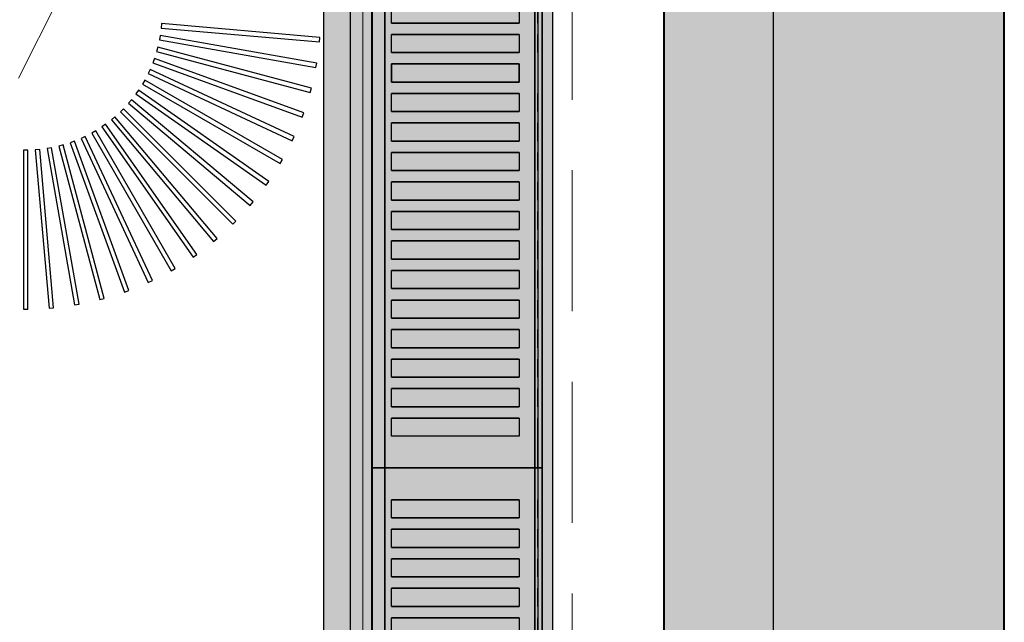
# Model space of a CAD drawing. Header units: millimetres. Extents: x 31882 to 271790, y -35693 to 24917.
# Tile 86 of 256: x 53408 to 53844, y 17499 to 17766. Entities that reach past the tile are written whole.
import ezdxf

# ---------------------------------------------------------------- set-up
doc = ezdxf.new("R2010")
doc.units = ezdxf.units.MM
doc.header["$MEASUREMENT"] = 0
doc.linetypes.add('( Dashed )', pattern=[0.75, 0.5, -0.25])
for name, color, linetype, lineweight in [('00 Structural', 2, 'Continuous', 25), ('L5', 1, 'Continuous', 13), ('L8', 1, '( Dashed )', 15), ('WALL', 7, 'Continuous', 40)]:
    doc.layers.add(name, color=color, linetype=linetype, lineweight=lineweight)
for name, color, linetype in [('IQ_200_3D', 1, 'Continuous'), ('IQ_204_2D', 7, 'Continuous'), ('IQ_204_3D', 7, 'Continuous'), ('IQ_WHITE_3D', 7, 'Continuous')]:
    doc.layers.add(name, color=color, linetype=linetype)

msp = doc.modelspace()

# ---------------------------------------------------------------- hatches: boundary and pattern name
at = {"ltscale": 0.25}
h = msp.add_hatch(color=206, dxfattribs=at)
h.dxf.hatch_style = 1
h.paths.add_polyline_path([(53741.59, 15081.84), (53741.6, 15001.99), (53843.76, 15001.99), (53843.53, 21116.32), (53741.36, 21116.32), (53741.59, 15155.85)])
h = msp.add_hatch(color=206, dxfattribs=at)
h.dxf.hatch_style = 1
h.paths.add_polyline_path([(53542.38, 15081.72), (53542.38, 15002.31), (53643.98, 15002.31), (53643.98, 21082.65), (53542.38, 21082.65), (53542.38, 15155.31)])
at = {"ltscale": 0.25, "true_color": 0xadddf7}
h = msp.add_hatch(color=141, dxfattribs=at)
h.dxf.hatch_style = 1
h.paths.add_polyline_path([(53843.95, 21039.18), (53693.21, 21039.18), (53693.21, 14191.28), (53843.95, 14191.28)])

# ---------------------------------------------------------------- linework, layer by layer
at = {"layer": '00 Structural', "ltscale": 0.25}
for points in [[(53843.76, 15001.99), (53843.53, 21116.32), (53741.36, 21116.32), (53741.36, 21114.71)], [(53643.98, 15002.31), (53643.98, 21082.65), (53542.38, 21082.65), (53542.38, 21081.05)], [(53741.37, 20961.42), (53741.6, 15001.99)], [(53542.38, 20928.62), (53542.38, 15002.31)]]:
    msp.add_lwpolyline(points, dxfattribs=at)
at = {"layer": 'IQ_200_3D'}
for points, invisible_edges in [([(53564.12, 17969.58, 923.19), (53563.91, 17969.58, 922.66), (53563.91, 17567.36, 922.66), (53564.12, 17567.36, 923.19)], 2), ([(53563.91, 17969.58, 922.66), (53563.91, 17969.58, 922.09), (53563.91, 17567.36, 922.09), (53563.91, 17567.36, 922.66)], 10), ([(53563.91, 17969.58, 922.09), (53564.13, 17969.58, 921.57), (53564.13, 17567.36, 921.57), (53563.91, 17567.36, 922.09)], 10), ([(53564.12, 17969.58, 923.19), (53568.11, 17969.58, 929.18), (53568.11, 17567.36, 929.18), (53564.12, 17567.36, 923.19)], 2), ([(53564.13, 17969.58, 921.57), (53564.53, 17969.58, 921.16), (53564.53, 17567.36, 921.16), (53564.13, 17567.36, 921.57)], 10), ([(53564.53, 17969.58, 921.16), (53565.76, 17969.58, 920.68), (53565.76, 17567.36, 920.68), (53564.53, 17567.36, 921.16)], 10), ([(53565.76, 17969.58, 920.68), (53567.04, 17969.58, 920.34), (53567.04, 17567.36, 920.34), (53565.76, 17567.36, 920.68)], 10), ([(53567.04, 17969.58, 920.34), (53568.35, 17969.58, 920.14), (53568.35, 17567.36, 920.14), (53567.04, 17567.36, 920.34)], 10), ([(53568.35, 17969.58, 920.14), (53569.68, 17969.58, 920.08), (53569.68, 17567.36, 920.08), (53568.35, 17567.36, 920.14)], 8), ([(53636.1, 17969.58, 920.08), (53636.77, 17969.58, 920.06), (53636.77, 17567.36, 920.06), (53636.1, 17567.36, 920.08)], 2), ([(53636.77, 17969.58, 920.06), (53637.44, 17969.58, 920.15), (53637.44, 17567.36, 920.15), (53636.77, 17567.36, 920.06)], 10), ([(53638.07, 17969.58, 963.16), (53637.31, 17969.58, 963.32), (53637.31, 17567.36, 963.32), (53638.07, 17567.36, 963.16)], 8), ([(53637.44, 17969.58, 920.15), (53638.08, 17969.58, 920.35), (53638.08, 17567.36, 920.35), (53637.44, 17567.36, 920.15)], 10), ([(53638.72, 17969.58, 962.72), (53638.07, 17969.58, 963.16), (53638.07, 17567.36, 963.16), (53638.72, 17567.36, 962.72)], 10), ([(53638.08, 17969.58, 920.35), (53638.68, 17969.58, 920.66), (53638.68, 17567.36, 920.66), (53638.08, 17567.36, 920.35)], 10), ([(53638.68, 17969.58, 920.66), (53638.94, 17969.58, 920.97), (53638.94, 17567.36, 920.97), (53638.68, 17567.36, 920.66)], 10), ([(53639.15, 17969.58, 962.07), (53638.72, 17969.58, 962.72), (53638.72, 17567.36, 962.72), (53639.15, 17567.36, 962.07)], 10), ([(53638.94, 17969.58, 920.97), (53639.14, 17969.58, 921.32), (53639.14, 17567.36, 921.32), (53638.94, 17567.36, 920.97)], 10), ([(53639.14, 17969.58, 921.32), (53639.26, 17969.58, 921.7), (53639.26, 17567.36, 921.7), (53639.14, 17567.36, 921.32)], 10), ([(53639.3, 17969.58, 961.31), (53639.15, 17969.58, 962.07), (53639.15, 17567.36, 962.07), (53639.3, 17567.36, 961.31)], 2), ([(53639.26, 17969.58, 921.7), (53639.3, 17969.58, 922.11), (53639.3, 17567.36, 922.11), (53639.26, 17567.36, 921.7)], 8), ([(53568.11, 17772.49, 929.18), (53568.11, 17764.45, 929.18), (53572.61, 17764.45, 934.79), (53572.61, 17772.49, 934.79)], 11), ([(53629.08, 17772.49, 963.08), (53629.08, 17764.45, 963.08), (53637.31, 17764.45, 963.32), (53637.31, 17772.49, 963.32)], 10), ([(53572.61, 17764.45, 934.79), (53577.57, 17764.45, 940), (53577.57, 17759.42, 940), (53572.61, 17759.42, 934.79)], 10), ([(53577.57, 17764.45, 940), (53582.97, 17764.45, 944.76), (53582.97, 17759.42, 944.76), (53577.57, 17759.42, 940)], 10), ([(53582.97, 17764.45, 944.76), (53588.75, 17764.45, 949.04), (53588.75, 17759.42, 949.04), (53582.97, 17759.42, 944.76)], 10), ([(53588.75, 17764.45, 949.04), (53594.88, 17764.45, 952.8), (53594.88, 17759.42, 952.8), (53588.75, 17759.42, 949.04)], 10), ([(53594.88, 17764.45, 952.8), (53601.32, 17764.45, 956.03), (53601.32, 17759.42, 956.03), (53594.88, 17759.42, 952.8)], 10), ([(53601.32, 17764.45, 956.03), (53608, 17764.45, 958.68), (53608, 17759.42, 958.68), (53601.32, 17759.42, 956.03)], 10), ([(53608, 17764.45, 958.68), (53614.89, 17764.45, 960.75), (53614.89, 17759.42, 960.75), (53608, 17759.42, 958.68)], 10), ([(53614.89, 17764.45, 960.75), (53621.93, 17764.45, 962.22), (53621.93, 17759.42, 962.22), (53614.89, 17759.42, 960.75)], 10), ([(53621.93, 17764.45, 962.22), (53629.08, 17764.45, 963.08), (53629.08, 17759.42, 963.08), (53621.93, 17759.42, 962.22)], 10), ([(53637.31, 17764.45, 963.32), (53637.31, 17759.42, 963.32), (53629.08, 17759.42, 963.08), (53629.08, 17764.45, 963.08)], 14), ([(53568.11, 17759.42, 929.18), (53568.11, 17751.38, 929.18), (53572.61, 17751.38, 934.79), (53572.61, 17759.42, 934.79)], 11), ([(53629.08, 17759.42, 963.08), (53629.08, 17751.38, 963.08), (53637.31, 17751.38, 963.32), (53637.31, 17759.42, 963.32)], 10), ([(53572.61, 17751.38, 934.79), (53577.57, 17751.38, 940), (53577.57, 17746.35, 940), (53572.61, 17746.35, 934.79)], 10), ([(53577.57, 17751.38, 940), (53582.97, 17751.38, 944.76), (53582.97, 17746.35, 944.76), (53577.57, 17746.35, 940)], 10), ([(53582.97, 17751.38, 944.76), (53588.75, 17751.38, 949.04), (53588.75, 17746.35, 949.04), (53582.97, 17746.35, 944.76)], 10), ([(53588.75, 17751.38, 949.04), (53594.88, 17751.38, 952.8), (53594.88, 17746.35, 952.8), (53588.75, 17746.35, 949.04)], 10), ([(53594.88, 17751.38, 952.8), (53601.32, 17751.38, 956.03), (53601.32, 17746.35, 956.03), (53594.88, 17746.35, 952.8)], 10), ([(53601.32, 17751.38, 956.03), (53608, 17751.38, 958.68), (53608, 17746.35, 958.68), (53601.32, 17746.35, 956.03)], 10), ([(53608, 17751.38, 958.68), (53614.89, 17751.38, 960.75), (53614.89, 17746.35, 960.75), (53608, 17746.35, 958.68)], 10), ([(53614.89, 17751.38, 960.75), (53621.93, 17751.38, 962.22), (53621.93, 17746.35, 962.22), (53614.89, 17746.35, 960.75)], 10), ([(53621.93, 17751.38, 962.22), (53629.08, 17751.38, 963.08), (53629.08, 17746.35, 963.08), (53621.93, 17746.35, 962.22)], 10), ([(53637.31, 17751.38, 963.32), (53637.31, 17746.35, 963.32), (53629.08, 17746.35, 963.08), (53629.08, 17751.38, 963.08)], 14), ([(53568.11, 17738.3, 929.18), (53568.11, 17746.35, 929.18), (53572.61, 17746.35, 934.79), (53572.61, 17738.3, 934.79)], 11), ([(53629.08, 17738.3, 963.08), (53629.08, 17746.35, 963.08), (53637.31, 17746.35, 963.32), (53637.31, 17738.3, 963.32)], 10), ([(53572.61, 17738.3, 934.79), (53577.57, 17738.3, 940), (53577.57, 17733.28, 940), (53572.61, 17733.28, 934.79)], 10), ([(53577.57, 17738.3, 940), (53582.97, 17738.3, 944.76), (53582.97, 17733.28, 944.76), (53577.57, 17733.28, 940)], 10), ([(53582.97, 17738.3, 944.76), (53588.75, 17738.3, 949.04), (53588.75, 17733.28, 949.04), (53582.97, 17733.28, 944.76)], 10), ([(53588.75, 17738.3, 949.04), (53594.88, 17738.3, 952.8), (53594.88, 17733.28, 952.8), (53588.75, 17733.28, 949.04)], 10), ([(53594.88, 17738.3, 952.8), (53601.32, 17738.3, 956.03), (53601.32, 17733.28, 956.03), (53594.88, 17733.28, 952.8)], 10), ([(53601.32, 17738.3, 956.03), (53608, 17738.3, 958.68), (53608, 17733.28, 958.68), (53601.32, 17733.28, 956.03)], 10), ([(53608, 17738.3, 958.68), (53614.89, 17738.3, 960.75), (53614.89, 17733.28, 960.75), (53608, 17733.28, 958.68)], 10), ([(53614.89, 17738.3, 960.75), (53621.93, 17738.3, 962.22), (53621.93, 17733.28, 962.22), (53614.89, 17733.28, 960.75)], 10), ([(53621.93, 17738.3, 962.22), (53629.08, 17738.3, 963.08), (53629.08, 17733.28, 963.08), (53621.93, 17733.28, 962.22)], 10), ([(53637.31, 17738.3, 963.32), (53637.31, 17733.28, 963.32), (53629.08, 17733.28, 963.08), (53629.08, 17738.3, 963.08)], 14), ([(53568.11, 17733.28, 929.18), (53568.11, 17725.23, 929.18), (53572.61, 17725.23, 934.79), (53572.61, 17733.28, 934.79)], 11), ([(53629.08, 17733.28, 963.08), (53629.08, 17725.23, 963.08), (53637.31, 17725.23, 963.32), (53637.31, 17733.28, 963.32)], 10), ([(53572.61, 17725.23, 934.79), (53577.57, 17725.23, 940), (53577.57, 17720.2, 940), (53572.61, 17720.2, 934.79)], 10), ([(53577.57, 17725.23, 940), (53582.97, 17725.23, 944.76), (53582.97, 17720.2, 944.76), (53577.57, 17720.2, 940)], 10), ([(53582.97, 17725.23, 944.76), (53588.75, 17725.23, 949.04), (53588.75, 17720.2, 949.04), (53582.97, 17720.2, 944.76)], 10), ([(53588.75, 17725.23, 949.04), (53594.88, 17725.23, 952.8), (53594.88, 17720.2, 952.8), (53588.75, 17720.2, 949.04)], 10), ([(53594.88, 17725.23, 952.8), (53601.32, 17725.23, 956.03), (53601.32, 17720.2, 956.03), (53594.88, 17720.2, 952.8)], 10), ([(53601.32, 17725.23, 956.03), (53608, 17725.23, 958.68), (53608, 17720.2, 958.68), (53601.32, 17720.2, 956.03)], 10), ([(53608, 17725.23, 958.68), (53614.89, 17725.23, 960.75), (53614.89, 17720.2, 960.75), (53608, 17720.2, 958.68)], 10), ([(53614.89, 17725.23, 960.75), (53621.93, 17725.23, 962.22), (53621.93, 17720.2, 962.22), (53614.89, 17720.2, 960.75)], 10), ([(53621.93, 17725.23, 962.22), (53629.08, 17725.23, 963.08), (53629.08, 17720.2, 963.08), (53621.93, 17720.2, 962.22)], 10), ([(53637.31, 17725.23, 963.32), (53637.31, 17720.2, 963.32), (53629.08, 17720.2, 963.08), (53629.08, 17725.23, 963.08)], 14), ([(53568.11, 17720.2, 929.18), (53568.11, 17712.16, 929.18), (53572.61, 17712.16, 934.79), (53572.61, 17720.2, 934.79)], 11), ([(53629.08, 17720.2, 963.08), (53629.08, 17712.16, 963.08), (53637.31, 17712.16, 963.32), (53637.31, 17720.2, 963.32)], 10), ([(53572.61, 17712.16, 934.79), (53577.57, 17712.16, 940), (53577.57, 17707.13, 940), (53572.61, 17707.13, 934.79)], 10), ([(53577.57, 17712.16, 940), (53582.97, 17712.16, 944.76), (53582.97, 17707.13, 944.76), (53577.57, 17707.13, 940)], 10), ([(53582.97, 17712.16, 944.76), (53588.75, 17712.16, 949.04), (53588.75, 17707.13, 949.04), (53582.97, 17707.13, 944.76)], 10), ([(53588.75, 17712.16, 949.04), (53594.88, 17712.16, 952.8), (53594.88, 17707.13, 952.8), (53588.75, 17707.13, 949.04)], 10), ([(53594.88, 17712.16, 952.8), (53601.32, 17712.16, 956.03), (53601.32, 17707.13, 956.03), (53594.88, 17707.13, 952.8)], 10), ([(53601.32, 17712.16, 956.03), (53608, 17712.16, 958.68), (53608, 17707.13, 958.68), (53601.32, 17707.13, 956.03)], 10), ([(53608, 17712.16, 958.68), (53614.89, 17712.16, 960.75), (53614.89, 17707.13, 960.75), (53608, 17707.13, 958.68)], 10), ([(53614.89, 17712.16, 960.75), (53621.93, 17712.16, 962.22), (53621.93, 17707.13, 962.22), (53614.89, 17707.13, 960.75)], 10), ([(53621.93, 17712.16, 962.22), (53629.08, 17712.16, 963.08), (53629.08, 17707.13, 963.08), (53621.93, 17707.13, 962.22)], 10), ([(53637.31, 17712.16, 963.32), (53637.31, 17707.13, 963.32), (53629.08, 17707.13, 963.08), (53629.08, 17712.16, 963.08)], 14), ([(53568.11, 17707.13, 929.18), (53568.11, 17699.09, 929.18), (53572.61, 17699.09, 934.79), (53572.61, 17707.13, 934.79)], 11), ([(53629.08, 17707.13, 963.08), (53629.08, 17699.09, 963.08), (53637.31, 17699.09, 963.32), (53637.31, 17707.13, 963.32)], 10), ([(53572.61, 17699.09, 934.79), (53577.57, 17699.09, 940), (53577.57, 17694.06, 940), (53572.61, 17694.06, 934.79)], 10), ([(53577.57, 17699.09, 940), (53582.97, 17699.09, 944.76), (53582.97, 17694.06, 944.76), (53577.57, 17694.06, 940)], 10), ([(53582.97, 17699.09, 944.76), (53588.75, 17699.09, 949.04), (53588.75, 17694.06, 949.04), (53582.97, 17694.06, 944.76)], 10), ([(53588.75, 17699.09, 949.04), (53594.88, 17699.09, 952.8), (53594.88, 17694.06, 952.8), (53588.75, 17694.06, 949.04)], 10), ([(53594.88, 17699.09, 952.8), (53601.32, 17699.09, 956.03), (53601.32, 17694.06, 956.03), (53594.88, 17694.06, 952.8)], 10), ([(53601.32, 17699.09, 956.03), (53608, 17699.09, 958.68), (53608, 17694.06, 958.68), (53601.32, 17694.06, 956.03)], 10), ([(53608, 17699.09, 958.68), (53614.89, 17699.09, 960.75), (53614.89, 17694.06, 960.75), (53608, 17694.06, 958.68)], 10), ([(53614.89, 17699.09, 960.75), (53621.93, 17699.09, 962.22), (53621.93, 17694.06, 962.22), (53614.89, 17694.06, 960.75)], 10), ([(53621.93, 17699.09, 962.22), (53629.08, 17699.09, 963.08), (53629.08, 17694.06, 963.08), (53621.93, 17694.06, 962.22)], 10), ([(53637.31, 17699.09, 963.32), (53637.31, 17694.06, 963.32), (53629.08, 17694.06, 963.08), (53629.08, 17699.09, 963.08)], 14), ([(53568.11, 17694.06, 929.18), (53568.11, 17686.01, 929.18), (53572.61, 17686.01, 934.79), (53572.61, 17694.06, 934.79)], 11), ([(53629.08, 17694.06, 963.08), (53629.08, 17686.01, 963.08), (53637.31, 17686.01, 963.32), (53637.31, 17694.06, 963.32)], 10), ([(53572.61, 17686.01, 934.79), (53577.57, 17686.01, 940), (53577.57, 17680.99, 940), (53572.61, 17680.99, 934.79)], 10), ([(53577.57, 17686.01, 940), (53582.97, 17686.01, 944.76), (53582.97, 17680.99, 944.76), (53577.57, 17680.99, 940)], 10), ([(53582.97, 17686.01, 944.76), (53588.75, 17686.01, 949.04), (53588.75, 17680.99, 949.04), (53582.97, 17680.99, 944.76)], 10), ([(53588.75, 17686.01, 949.04), (53594.88, 17686.01, 952.8), (53594.88, 17680.99, 952.8), (53588.75, 17680.99, 949.04)], 10), ([(53594.88, 17686.01, 952.8), (53601.32, 17686.01, 956.03), (53601.32, 17680.99, 956.03), (53594.88, 17680.99, 952.8)], 10), ([(53601.32, 17686.01, 956.03), (53608, 17686.01, 958.68), (53608, 17680.99, 958.68), (53601.32, 17680.99, 956.03)], 10), ([(53608, 17686.01, 958.68), (53614.89, 17686.01, 960.75), (53614.89, 17680.99, 960.75), (53608, 17680.99, 958.68)], 10), ([(53614.89, 17686.01, 960.75), (53621.93, 17686.01, 962.22), (53621.93, 17680.99, 962.22), (53614.89, 17680.99, 960.75)], 10), ([(53621.93, 17686.01, 962.22), (53629.08, 17686.01, 963.08), (53629.08, 17680.99, 963.08), (53621.93, 17680.99, 962.22)], 10), ([(53637.31, 17686.01, 963.32), (53637.31, 17680.99, 963.32), (53629.08, 17680.99, 963.08), (53629.08, 17686.01, 963.08)], 14), ([(53568.11, 17680.99, 929.18), (53568.11, 17672.94, 929.18), (53572.61, 17672.94, 934.79), (53572.61, 17680.99, 934.79)], 11), ([(53629.08, 17680.99, 963.08), (53629.08, 17672.94, 963.08), (53637.31, 17672.94, 963.32), (53637.31, 17680.99, 963.32)], 10), ([(53572.61, 17672.94, 934.79), (53577.57, 17672.94, 940), (53577.57, 17667.91, 940), (53572.61, 17667.91, 934.79)], 10), ([(53577.57, 17672.94, 940), (53582.97, 17672.94, 944.76), (53582.97, 17667.91, 944.76), (53577.57, 17667.91, 940)], 10), ([(53582.97, 17672.94, 944.76), (53588.75, 17672.94, 949.04), (53588.75, 17667.91, 949.04), (53582.97, 17667.91, 944.76)], 10), ([(53588.75, 17672.94, 949.04), (53594.88, 17672.94, 952.8), (53594.88, 17667.91, 952.8), (53588.75, 17667.91, 949.04)], 10), ([(53594.88, 17672.94, 952.8), (53601.32, 17672.94, 956.03), (53601.32, 17667.91, 956.03), (53594.88, 17667.91, 952.8)], 10), ([(53601.32, 17672.94, 956.03), (53608, 17672.94, 958.68), (53608, 17667.91, 958.68), (53601.32, 17667.91, 956.03)], 10), ([(53608, 17672.94, 958.68), (53614.89, 17672.94, 960.75), (53614.89, 17667.91, 960.75), (53608, 17667.91, 958.68)], 10), ([(53614.89, 17672.94, 960.75), (53621.93, 17672.94, 962.22), (53621.93, 17667.91, 962.22), (53614.89, 17667.91, 960.75)], 10), ([(53621.93, 17672.94, 962.22), (53629.08, 17672.94, 963.08), (53629.08, 17667.91, 963.08), (53621.93, 17667.91, 962.22)], 10), ([(53637.31, 17672.94, 963.32), (53637.31, 17667.91, 963.32), (53629.08, 17667.91, 963.08), (53629.08, 17672.94, 963.08)], 14), ([(53568.11, 17667.91, 929.18), (53568.11, 17659.87, 929.18), (53572.61, 17659.87, 934.79), (53572.61, 17667.91, 934.79)], 11), ([(53629.08, 17667.91, 963.08), (53629.08, 17659.87, 963.08), (53637.31, 17659.87, 963.32), (53637.31, 17667.91, 963.32)], 10), ([(53572.61, 17659.87, 934.79), (53577.57, 17659.87, 940), (53577.57, 17654.84, 940), (53572.61, 17654.84, 934.79)], 10), ([(53577.57, 17659.87, 940), (53582.97, 17659.87, 944.76), (53582.97, 17654.84, 944.76), (53577.57, 17654.84, 940)], 10), ([(53582.97, 17659.87, 944.76), (53588.75, 17659.87, 949.04), (53588.75, 17654.84, 949.04), (53582.97, 17654.84, 944.76)], 10), ([(53588.75, 17659.87, 949.04), (53594.88, 17659.87, 952.8), (53594.88, 17654.84, 952.8), (53588.75, 17654.84, 949.04)], 10), ([(53594.88, 17659.87, 952.8), (53601.32, 17659.87, 956.03), (53601.32, 17654.84, 956.03), (53594.88, 17654.84, 952.8)], 10), ([(53601.32, 17659.87, 956.03), (53608, 17659.87, 958.68), (53608, 17654.84, 958.68), (53601.32, 17654.84, 956.03)], 10), ([(53608, 17659.87, 958.68), (53614.89, 17659.87, 960.75), (53614.89, 17654.84, 960.75), (53608, 17654.84, 958.68)], 10), ([(53614.89, 17659.87, 960.75), (53621.93, 17659.87, 962.22), (53621.93, 17654.84, 962.22), (53614.89, 17654.84, 960.75)], 10), ([(53621.93, 17659.87, 962.22), (53629.08, 17659.87, 963.08), (53629.08, 17654.84, 963.08), (53621.93, 17654.84, 962.22)], 10), ([(53637.31, 17659.87, 963.32), (53637.31, 17654.84, 963.32), (53629.08, 17654.84, 963.08), (53629.08, 17659.87, 963.08)], 14), ([(53568.11, 17654.84, 929.18), (53568.11, 17646.8, 929.18), (53572.61, 17646.8, 934.79), (53572.61, 17654.84, 934.79)], 11), ([(53629.08, 17654.84, 963.08), (53629.08, 17646.8, 963.08), (53637.31, 17646.8, 963.32), (53637.31, 17654.84, 963.32)], 10), ([(53572.61, 17646.8, 934.79), (53577.57, 17646.8, 940), (53577.57, 17641.77, 940), (53572.61, 17641.77, 934.79)], 10), ([(53577.57, 17646.8, 940), (53582.97, 17646.8, 944.76), (53582.97, 17641.77, 944.76), (53577.57, 17641.77, 940)], 10), ([(53582.97, 17646.8, 944.76), (53588.75, 17646.8, 949.04), (53588.75, 17641.77, 949.04), (53582.97, 17641.77, 944.76)], 10), ([(53588.75, 17646.8, 949.04), (53594.88, 17646.8, 952.8), (53594.88, 17641.77, 952.8), (53588.75, 17641.77, 949.04)], 10), ([(53594.88, 17646.8, 952.8), (53601.32, 17646.8, 956.03), (53601.32, 17641.77, 956.03), (53594.88, 17641.77, 952.8)], 10), ([(53601.32, 17646.8, 956.03), (53608, 17646.8, 958.68), (53608, 17641.77, 958.68), (53601.32, 17641.77, 956.03)], 10), ([(53608, 17646.8, 958.68), (53614.89, 17646.8, 960.75), (53614.89, 17641.77, 960.75), (53608, 17641.77, 958.68)], 10), ([(53614.89, 17646.8, 960.75), (53621.93, 17646.8, 962.22), (53621.93, 17641.77, 962.22), (53614.89, 17641.77, 960.75)], 10), ([(53621.93, 17646.8, 962.22), (53629.08, 17646.8, 963.08), (53629.08, 17641.77, 963.08), (53621.93, 17641.77, 962.22)], 10), ([(53637.31, 17646.8, 963.32), (53637.31, 17641.77, 963.32), (53629.08, 17641.77, 963.08), (53629.08, 17646.8, 963.08)], 14), ([(53568.11, 17641.77, 929.18), (53568.11, 17633.73, 929.18), (53572.61, 17633.73, 934.79), (53572.61, 17641.77, 934.79)], 11), ([(53629.08, 17641.77, 963.08), (53629.08, 17633.73, 963.08), (53637.31, 17633.73, 963.32), (53637.31, 17641.77, 963.32)], 10), ([(53572.61, 17633.73, 934.79), (53577.57, 17633.73, 940), (53577.57, 17628.7, 940), (53572.61, 17628.7, 934.79)], 10), ([(53577.57, 17633.73, 940), (53582.97, 17633.73, 944.76), (53582.97, 17628.7, 944.76), (53577.57, 17628.7, 940)], 10), ([(53582.97, 17633.73, 944.76), (53588.75, 17633.73, 949.04), (53588.75, 17628.7, 949.04), (53582.97, 17628.7, 944.76)], 10), ([(53588.75, 17633.73, 949.04), (53594.88, 17633.73, 952.8), (53594.88, 17628.7, 952.8), (53588.75, 17628.7, 949.04)], 10), ([(53594.88, 17633.73, 952.8), (53601.32, 17633.73, 956.03), (53601.32, 17628.7, 956.03), (53594.88, 17628.7, 952.8)], 10), ([(53601.32, 17633.73, 956.03), (53608, 17633.73, 958.68), (53608, 17628.7, 958.68), (53601.32, 17628.7, 956.03)], 10), ([(53608, 17633.73, 958.68), (53614.89, 17633.73, 960.75), (53614.89, 17628.7, 960.75), (53608, 17628.7, 958.68)], 10), ([(53614.89, 17633.73, 960.75), (53621.93, 17633.73, 962.22), (53621.93, 17628.7, 962.22), (53614.89, 17628.7, 960.75)], 10), ([(53621.93, 17633.73, 962.22), (53629.08, 17633.73, 963.08), (53629.08, 17628.7, 963.08), (53621.93, 17628.7, 962.22)], 10), ([(53637.31, 17633.73, 963.32), (53637.31, 17628.7, 963.32), (53629.08, 17628.7, 963.08), (53629.08, 17633.73, 963.08)], 14), ([(53568.11, 17628.7, 929.18), (53568.11, 17620.65, 929.18), (53572.61, 17620.65, 934.79), (53572.61, 17628.7, 934.79)], 11), ([(53629.08, 17628.7, 963.08), (53629.08, 17620.65, 963.08), (53637.31, 17620.65, 963.32), (53637.31, 17628.7, 963.32)], 10), ([(53572.61, 17620.65, 934.79), (53577.57, 17620.65, 940), (53577.57, 17615.63, 940), (53572.61, 17615.63, 934.79)], 10), ([(53577.57, 17620.65, 940), (53582.97, 17620.65, 944.76), (53582.97, 17615.63, 944.76), (53577.57, 17615.63, 940)], 10), ([(53582.97, 17620.65, 944.76), (53588.75, 17620.65, 949.04), (53588.75, 17615.63, 949.04), (53582.97, 17615.63, 944.76)], 10), ([(53588.75, 17620.65, 949.04), (53594.88, 17620.65, 952.8), (53594.88, 17615.63, 952.8), (53588.75, 17615.63, 949.04)], 10), ([(53594.88, 17620.65, 952.8), (53601.32, 17620.65, 956.03), (53601.32, 17615.63, 956.03), (53594.88, 17615.63, 952.8)], 10), ([(53601.32, 17620.65, 956.03), (53608, 17620.65, 958.68), (53608, 17615.63, 958.68), (53601.32, 17615.63, 956.03)], 10), ([(53608, 17620.65, 958.68), (53614.89, 17620.65, 960.75), (53614.89, 17615.63, 960.75), (53608, 17615.63, 958.68)], 10), ([(53614.89, 17620.65, 960.75), (53621.93, 17620.65, 962.22), (53621.93, 17615.63, 962.22), (53614.89, 17615.63, 960.75)], 10), ([(53621.93, 17620.65, 962.22), (53629.08, 17620.65, 963.08), (53629.08, 17615.63, 963.08), (53621.93, 17615.63, 962.22)], 10), ([(53637.31, 17620.65, 963.32), (53637.31, 17615.63, 963.32), (53629.08, 17615.63, 963.08), (53629.08, 17620.65, 963.08)], 14), ([(53568.11, 17615.63, 929.18), (53568.11, 17607.58, 929.18), (53572.61, 17607.58, 934.79), (53572.61, 17615.63, 934.79)], 11), ([(53629.08, 17615.63, 963.08), (53629.08, 17607.58, 963.08), (53637.31, 17607.58, 963.32), (53637.31, 17615.63, 963.32)], 10), ([(53572.61, 17607.58, 934.79), (53577.57, 17607.58, 940), (53577.57, 17602.55, 940), (53572.61, 17602.55, 934.79)], 10), ([(53577.57, 17607.58, 940), (53582.97, 17607.58, 944.76), (53582.97, 17602.55, 944.76), (53577.57, 17602.55, 940)], 10), ([(53582.97, 17607.58, 944.76), (53588.75, 17607.58, 949.04), (53588.75, 17602.55, 949.04), (53582.97, 17602.55, 944.76)], 10), ([(53588.75, 17607.58, 949.04), (53594.88, 17607.58, 952.8), (53594.88, 17602.55, 952.8), (53588.75, 17602.55, 949.04)], 10), ([(53594.88, 17607.58, 952.8), (53601.32, 17607.58, 956.03), (53601.32, 17602.55, 956.03), (53594.88, 17602.55, 952.8)], 10), ([(53601.32, 17607.58, 956.03), (53608, 17607.58, 958.68), (53608, 17602.55, 958.68), (53601.32, 17602.55, 956.03)], 10), ([(53608, 17607.58, 958.68), (53614.89, 17607.58, 960.75), (53614.89, 17602.55, 960.75), (53608, 17602.55, 958.68)], 10), ([(53614.89, 17607.58, 960.75), (53621.93, 17607.58, 962.22), (53621.93, 17602.55, 962.22), (53614.89, 17602.55, 960.75)], 10), ([(53621.93, 17607.58, 962.22), (53629.08, 17607.58, 963.08), (53629.08, 17602.55, 963.08), (53621.93, 17602.55, 962.22)], 10), ([(53637.31, 17607.58, 963.32), (53637.31, 17602.55, 963.32), (53629.08, 17602.55, 963.08), (53629.08, 17607.58, 963.08)], 14), ([(53568.11, 17602.55, 929.18), (53568.11, 17594.51, 929.18), (53572.61, 17594.51, 934.79), (53572.61, 17602.55, 934.79)], 11), ([(53629.08, 17602.55, 963.08), (53629.08, 17594.51, 963.08), (53637.31, 17594.51, 963.32), (53637.31, 17602.55, 963.32)], 10), ([(53572.61, 17594.51, 934.79), (53577.57, 17594.51, 940), (53577.57, 17589.48, 940), (53572.61, 17589.48, 934.79)], 10), ([(53577.57, 17594.51, 940), (53582.97, 17594.51, 944.76), (53582.97, 17589.48, 944.76), (53577.57, 17589.48, 940)], 10), ([(53582.97, 17594.51, 944.76), (53588.75, 17594.51, 949.04), (53588.75, 17589.48, 949.04), (53582.97, 17589.48, 944.76)], 10), ([(53588.75, 17594.51, 949.04), (53594.88, 17594.51, 952.8), (53594.88, 17589.48, 952.8), (53588.75, 17589.48, 949.04)], 10), ([(53594.88, 17594.51, 952.8), (53601.32, 17594.51, 956.03), (53601.32, 17589.48, 956.03), (53594.88, 17589.48, 952.8)], 10), ([(53601.32, 17594.51, 956.03), (53608, 17594.51, 958.68), (53608, 17589.48, 958.68), (53601.32, 17589.48, 956.03)], 10), ([(53608, 17594.51, 958.68), (53614.89, 17594.51, 960.75), (53614.89, 17589.48, 960.75), (53608, 17589.48, 958.68)], 10), ([(53614.89, 17594.51, 960.75), (53621.93, 17594.51, 962.22), (53621.93, 17589.48, 962.22), (53614.89, 17589.48, 960.75)], 10), ([(53621.93, 17594.51, 962.22), (53629.08, 17594.51, 963.08), (53629.08, 17589.48, 963.08), (53621.93, 17589.48, 962.22)], 10), ([(53637.31, 17594.51, 963.32), (53637.31, 17589.48, 963.32), (53629.08, 17589.48, 963.08), (53629.08, 17594.51, 963.08)], 14), ([(53568.11, 17589.48, 929.18), (53568.11, 17581.44, 929.18), (53572.61, 17581.44, 934.79), (53572.61, 17589.48, 934.79)], 11), ([(53629.08, 17589.48, 963.08), (53629.08, 17581.44, 963.08), (53637.31, 17581.44, 963.32), (53637.31, 17589.48, 963.32)], 10), ([(53568.11, 17567.36, 929.18), (53572.61, 17567.36, 934.79), (53572.61, 17581.44, 934.79), (53568.11, 17581.44, 929.18)], 14), ([(53572.61, 17567.36, 934.79), (53577.57, 17567.36, 940), (53577.57, 17581.44, 940), (53572.61, 17581.44, 934.79)], 10), ([(53577.57, 17567.36, 940), (53582.97, 17567.36, 944.76), (53582.97, 17581.44, 944.76), (53577.57, 17581.44, 940)], 10), ([(53582.97, 17567.36, 944.76), (53588.75, 17567.36, 949.04), (53588.75, 17581.44, 949.04), (53582.97, 17581.44, 944.76)], 10), ([(53588.75, 17567.36, 949.04), (53594.88, 17567.36, 952.8), (53594.88, 17581.44, 952.8), (53588.75, 17581.44, 949.04)], 10), ([(53594.88, 17567.36, 952.8), (53601.32, 17567.36, 956.03), (53601.32, 17581.44, 956.03), (53594.88, 17581.44, 952.8)], 10), ([(53601.32, 17567.36, 956.03), (53608, 17567.36, 958.68), (53608, 17581.44, 958.68), (53601.32, 17581.44, 956.03)], 10), ([(53608, 17567.36, 958.68), (53614.89, 17567.36, 960.75), (53614.89, 17581.44, 960.75), (53608, 17581.44, 958.68)], 10), ([(53614.89, 17567.36, 960.75), (53621.93, 17567.36, 962.22), (53621.93, 17581.44, 962.22), (53614.89, 17581.44, 960.75)], 10), ([(53621.93, 17567.36, 962.22), (53629.08, 17567.36, 963.08), (53629.08, 17581.44, 963.08), (53621.93, 17581.44, 962.22)], 10), ([(53629.08, 17567.36, 963.08), (53637.31, 17567.36, 963.32), (53637.31, 17581.44, 963.32), (53629.08, 17581.44, 963.08)], 12), ([(53564.12, 17567.36, 923.19), (53563.91, 17567.36, 922.66), (53563.91, 17165.14, 922.66), (53564.12, 17165.14, 923.19)], 2), ([(53563.91, 17567.36, 922.66), (53563.91, 17567.36, 922.09), (53563.91, 17165.14, 922.09), (53563.91, 17165.14, 922.66)], 10), ([(53563.91, 17567.36, 922.09), (53564.13, 17567.36, 921.57), (53564.13, 17165.14, 921.57), (53563.91, 17165.14, 922.09)], 10), ([(53564.12, 17567.36, 923.19), (53568.11, 17567.36, 929.18), (53568.11, 17165.14, 929.18), (53564.12, 17165.14, 923.19)], 2), ([(53564.13, 17567.36, 921.57), (53564.53, 17567.36, 921.16), (53564.53, 17165.14, 921.16), (53564.13, 17165.14, 921.57)], 10), ([(53564.53, 17567.36, 921.16), (53565.76, 17567.36, 920.68), (53565.76, 17165.14, 920.68), (53564.53, 17165.14, 921.16)], 10), ([(53565.76, 17567.36, 920.68), (53567.04, 17567.36, 920.34), (53567.04, 17165.14, 920.34), (53565.76, 17165.14, 920.68)], 10), ([(53567.04, 17567.36, 920.34), (53568.35, 17567.36, 920.14), (53568.35, 17165.14, 920.14), (53567.04, 17165.14, 920.34)], 10), ([(53568.11, 17567.36, 929.18), (53572.61, 17567.36, 934.79), (53572.61, 17553.28, 934.79), (53568.11, 17553.28, 929.18)], 14), ([(53568.35, 17567.36, 920.14), (53569.68, 17567.36, 920.08), (53569.68, 17165.14, 920.08), (53568.35, 17165.14, 920.14)], 8), ([(53572.61, 17567.36, 934.79), (53577.57, 17567.36, 940), (53577.57, 17553.28, 940), (53572.61, 17553.28, 934.79)], 10), ([(53577.57, 17567.36, 940), (53582.97, 17567.36, 944.76), (53582.97, 17553.28, 944.76), (53577.57, 17553.28, 940)], 10), ([(53582.97, 17567.36, 944.76), (53588.75, 17567.36, 949.04), (53588.75, 17553.28, 949.04), (53582.97, 17553.28, 944.76)], 10), ([(53588.75, 17567.36, 949.04), (53594.88, 17567.36, 952.8), (53594.88, 17553.28, 952.8), (53588.75, 17553.28, 949.04)], 10), ([(53594.88, 17567.36, 952.8), (53601.32, 17567.36, 956.03), (53601.32, 17553.28, 956.03), (53594.88, 17553.28, 952.8)], 10), ([(53601.32, 17567.36, 956.03), (53608, 17567.36, 958.68), (53608, 17553.28, 958.68), (53601.32, 17553.28, 956.03)], 10), ([(53608, 17567.36, 958.68), (53614.89, 17567.36, 960.75), (53614.89, 17553.28, 960.75), (53608, 17553.28, 958.68)], 10), ([(53614.89, 17567.36, 960.75), (53621.93, 17567.36, 962.22), (53621.93, 17553.28, 962.22), (53614.89, 17553.28, 960.75)], 10), ([(53621.93, 17567.36, 962.22), (53629.08, 17567.36, 963.08), (53629.08, 17553.28, 963.08), (53621.93, 17553.28, 962.22)], 10), ([(53629.08, 17567.36, 963.08), (53637.31, 17567.36, 963.32), (53637.31, 17553.28, 963.32), (53629.08, 17553.28, 963.08)], 12), ([(53636.1, 17567.36, 920.08), (53636.77, 17567.36, 920.06), (53636.77, 17165.14, 920.06), (53636.1, 17165.14, 920.08)], 2), ([(53636.77, 17567.36, 920.06), (53637.44, 17567.36, 920.15), (53637.44, 17165.14, 920.15), (53636.77, 17165.14, 920.06)], 10), ([(53638.07, 17567.36, 963.16), (53637.31, 17567.36, 963.32), (53637.31, 17165.14, 963.32), (53638.07, 17165.14, 963.16)], 8), ([(53637.44, 17567.36, 920.15), (53638.08, 17567.36, 920.35), (53638.08, 17165.14, 920.35), (53637.44, 17165.14, 920.15)], 10), ([(53638.72, 17567.36, 962.72), (53638.07, 17567.36, 963.16), (53638.07, 17165.14, 963.16), (53638.72, 17165.14, 962.72)], 10), ([(53638.08, 17567.36, 920.35), (53638.68, 17567.36, 920.66), (53638.68, 17165.14, 920.66), (53638.08, 17165.14, 920.35)], 10), ([(53638.68, 17567.36, 920.66), (53638.94, 17567.36, 920.97), (53638.94, 17165.14, 920.97), (53638.68, 17165.14, 920.66)], 10), ([(53639.15, 17567.36, 962.07), (53638.72, 17567.36, 962.72), (53638.72, 17165.14, 962.72), (53639.15, 17165.14, 962.07)], 10), ([(53638.94, 17567.36, 920.97), (53639.14, 17567.36, 921.32), (53639.14, 17165.14, 921.32), (53638.94, 17165.14, 920.97)], 10), ([(53639.14, 17567.36, 921.32), (53639.26, 17567.36, 921.7), (53639.26, 17165.14, 921.7), (53639.14, 17165.14, 921.32)], 10), ([(53639.3, 17567.36, 961.31), (53639.15, 17567.36, 962.07), (53639.15, 17165.14, 962.07), (53639.3, 17165.14, 961.31)], 2), ([(53639.26, 17567.36, 921.7), (53639.3, 17567.36, 922.11), (53639.3, 17165.14, 922.11), (53639.26, 17165.14, 921.7)], 8), ([(53568.11, 17553.28, 929.18), (53568.11, 17545.24, 929.18), (53572.61, 17545.24, 934.79), (53572.61, 17553.28, 934.79)], 11), ([(53629.08, 17553.28, 963.08), (53629.08, 17545.24, 963.08), (53637.31, 17545.24, 963.32), (53637.31, 17553.28, 963.32)], 10), ([(53572.61, 17545.24, 934.79), (53577.57, 17545.24, 940), (53577.57, 17540.21, 940), (53572.61, 17540.21, 934.79)], 10), ([(53577.57, 17545.24, 940), (53582.97, 17545.24, 944.76), (53582.97, 17540.21, 944.76), (53577.57, 17540.21, 940)], 10), ([(53582.97, 17545.24, 944.76), (53588.75, 17545.24, 949.04), (53588.75, 17540.21, 949.04), (53582.97, 17540.21, 944.76)], 10), ([(53588.75, 17545.24, 949.04), (53594.88, 17545.24, 952.8), (53594.88, 17540.21, 952.8), (53588.75, 17540.21, 949.04)], 10), ([(53594.88, 17545.24, 952.8), (53601.32, 17545.24, 956.03), (53601.32, 17540.21, 956.03), (53594.88, 17540.21, 952.8)], 10), ([(53601.32, 17545.24, 956.03), (53608, 17545.24, 958.68), (53608, 17540.21, 958.68), (53601.32, 17540.21, 956.03)], 10), ([(53608, 17545.24, 958.68), (53614.89, 17545.24, 960.75), (53614.89, 17540.21, 960.75), (53608, 17540.21, 958.68)], 10), ([(53614.89, 17545.24, 960.75), (53621.93, 17545.24, 962.22), (53621.93, 17540.21, 962.22), (53614.89, 17540.21, 960.75)], 10), ([(53621.93, 17545.24, 962.22), (53629.08, 17545.24, 963.08), (53629.08, 17540.21, 963.08), (53621.93, 17540.21, 962.22)], 10), ([(53637.31, 17545.24, 963.32), (53637.31, 17540.21, 963.32), (53629.08, 17540.21, 963.08), (53629.08, 17545.24, 963.08)], 14), ([(53568.11, 17540.21, 929.18), (53568.11, 17532.16, 929.18), (53572.61, 17532.16, 934.79), (53572.61, 17540.21, 934.79)], 11), ([(53629.08, 17540.21, 963.08), (53629.08, 17532.16, 963.08), (53637.31, 17532.16, 963.32), (53637.31, 17540.21, 963.32)], 10), ([(53572.61, 17532.16, 934.79), (53577.57, 17532.16, 940), (53577.57, 17527.14, 940), (53572.61, 17527.14, 934.79)], 10), ([(53577.57, 17532.16, 940), (53582.97, 17532.16, 944.76), (53582.97, 17527.14, 944.76), (53577.57, 17527.14, 940)], 10), ([(53582.97, 17532.16, 944.76), (53588.75, 17532.16, 949.04), (53588.75, 17527.14, 949.04), (53582.97, 17527.14, 944.76)], 10), ([(53588.75, 17532.16, 949.04), (53594.88, 17532.16, 952.8), (53594.88, 17527.14, 952.8), (53588.75, 17527.14, 949.04)], 10), ([(53594.88, 17532.16, 952.8), (53601.32, 17532.16, 956.03), (53601.32, 17527.14, 956.03), (53594.88, 17527.14, 952.8)], 10), ([(53601.32, 17532.16, 956.03), (53608, 17532.16, 958.68), (53608, 17527.14, 958.68), (53601.32, 17527.14, 956.03)], 10), ([(53608, 17532.16, 958.68), (53614.89, 17532.16, 960.75), (53614.89, 17527.14, 960.75), (53608, 17527.14, 958.68)], 10), ([(53614.89, 17532.16, 960.75), (53621.93, 17532.16, 962.22), (53621.93, 17527.14, 962.22), (53614.89, 17527.14, 960.75)], 10), ([(53621.93, 17532.16, 962.22), (53629.08, 17532.16, 963.08), (53629.08, 17527.14, 963.08), (53621.93, 17527.14, 962.22)], 10), ([(53637.31, 17532.16, 963.32), (53637.31, 17527.14, 963.32), (53629.08, 17527.14, 963.08), (53629.08, 17532.16, 963.08)], 14), ([(53568.11, 17527.14, 929.18), (53568.11, 17519.09, 929.18), (53572.61, 17519.09, 934.79), (53572.61, 17527.14, 934.79)], 11), ([(53629.08, 17527.14, 963.08), (53629.08, 17519.09, 963.08), (53637.31, 17519.09, 963.32), (53637.31, 17527.14, 963.32)], 10), ([(53572.61, 17519.09, 934.79), (53577.57, 17519.09, 940), (53577.57, 17514.06, 940), (53572.61, 17514.06, 934.79)], 10), ([(53577.57, 17519.09, 940), (53582.97, 17519.09, 944.76), (53582.97, 17514.06, 944.76), (53577.57, 17514.06, 940)], 10), ([(53582.97, 17519.09, 944.76), (53588.75, 17519.09, 949.04), (53588.75, 17514.06, 949.04), (53582.97, 17514.06, 944.76)], 10), ([(53588.75, 17519.09, 949.04), (53594.88, 17519.09, 952.8), (53594.88, 17514.06, 952.8), (53588.75, 17514.06, 949.04)], 10), ([(53594.88, 17519.09, 952.8), (53601.32, 17519.09, 956.03), (53601.32, 17514.06, 956.03), (53594.88, 17514.06, 952.8)], 10), ([(53601.32, 17519.09, 956.03), (53608, 17519.09, 958.68), (53608, 17514.06, 958.68), (53601.32, 17514.06, 956.03)], 10), ([(53608, 17519.09, 958.68), (53614.89, 17519.09, 960.75), (53614.89, 17514.06, 960.75), (53608, 17514.06, 958.68)], 10), ([(53614.89, 17519.09, 960.75), (53621.93, 17519.09, 962.22), (53621.93, 17514.06, 962.22), (53614.89, 17514.06, 960.75)], 10), ([(53621.93, 17519.09, 962.22), (53629.08, 17519.09, 963.08), (53629.08, 17514.06, 963.08), (53621.93, 17514.06, 962.22)], 10), ([(53637.31, 17519.09, 963.32), (53637.31, 17514.06, 963.32), (53629.08, 17514.06, 963.08), (53629.08, 17519.09, 963.08)], 14), ([(53568.11, 17514.06, 929.18), (53568.11, 17506.02, 929.18), (53572.61, 17506.02, 934.79), (53572.61, 17514.06, 934.79)], 11), ([(53629.08, 17514.06, 963.08), (53629.08, 17506.02, 963.08), (53637.31, 17506.02, 963.32), (53637.31, 17514.06, 963.32)], 10), ([(53572.61, 17506.02, 934.79), (53577.57, 17506.02, 940), (53577.57, 17500.99, 940), (53572.61, 17500.99, 934.79)], 10), ([(53577.57, 17506.02, 940), (53582.97, 17506.02, 944.76), (53582.97, 17500.99, 944.76), (53577.57, 17500.99, 940)], 10), ([(53582.97, 17506.02, 944.76), (53588.75, 17506.02, 949.04), (53588.75, 17500.99, 949.04), (53582.97, 17500.99, 944.76)], 10), ([(53588.75, 17506.02, 949.04), (53594.88, 17506.02, 952.8), (53594.88, 17500.99, 952.8), (53588.75, 17500.99, 949.04)], 10), ([(53594.88, 17506.02, 952.8), (53601.32, 17506.02, 956.03), (53601.32, 17500.99, 956.03), (53594.88, 17500.99, 952.8)], 10), ([(53601.32, 17506.02, 956.03), (53608, 17506.02, 958.68), (53608, 17500.99, 958.68), (53601.32, 17500.99, 956.03)], 10), ([(53608, 17506.02, 958.68), (53614.89, 17506.02, 960.75), (53614.89, 17500.99, 960.75), (53608, 17500.99, 958.68)], 10), ([(53614.89, 17506.02, 960.75), (53621.93, 17506.02, 962.22), (53621.93, 17500.99, 962.22), (53614.89, 17500.99, 960.75)], 10), ([(53621.93, 17506.02, 962.22), (53629.08, 17506.02, 963.08), (53629.08, 17500.99, 963.08), (53621.93, 17500.99, 962.22)], 10), ([(53637.31, 17506.02, 963.32), (53637.31, 17500.99, 963.32), (53629.08, 17500.99, 963.08), (53629.08, 17506.02, 963.08)], 14), ([(53568.11, 17500.99, 929.18), (53568.11, 17492.95, 929.18), (53572.61, 17492.95, 934.79), (53572.61, 17500.99, 934.79)], 11), ([(53629.08, 17500.99, 963.08), (53629.08, 17492.95, 963.08), (53637.31, 17492.95, 963.32), (53637.31, 17500.99, 963.32)], 10)]:
    msp.add_3dface(points, dxfattribs=dict(at, invisible_edges=invisible_edges))
for points in [[(53569.68, 17969.58, 920.08), (53636.1, 17969.58, 920.08), (53636.1, 17567.36, 920.08), (53569.68, 17567.36, 920.08)], [(53639.3, 17969.58, 922.11), (53639.3, 17969.58, 961.31), (53639.3, 17567.36, 961.31), (53639.3, 17567.36, 922.11)], [(53569.68, 17567.36, 920.08), (53636.1, 17567.36, 920.08), (53636.1, 17165.14, 920.08), (53569.68, 17165.14, 920.08)], [(53639.3, 17567.36, 922.11), (53639.3, 17567.36, 961.31), (53639.3, 17165.14, 961.31), (53639.3, 17165.14, 922.11)]]:
    msp.add_3dface(points, dxfattribs=at)
at = {"layer": 'IQ_204_2D'}
for points in [[(53639.3, 17969.58), (53639.3, 17567.36), (53563.88, 17567.36), (53563.88, 17969.58)], [(53554.33, 17919.3), (53554.33, 17215.42), (52982.17, 17215.42), (52982.17, 17919.3)], [(53629.08, 17772.49), (53629.08, 17764.45), (53572.61, 17764.45), (53572.61, 17772.49)], [(53540.67, 17756.07), (53540.85, 17758.08), (53470.72, 17764.21), (53470.55, 17762.21)], [(53539.09, 17744.78), (53539.44, 17746.76), (53470.12, 17758.98), (53469.78, 17757)], [(53629.08, 17759.42), (53629.08, 17751.38), (53572.61, 17751.38), (53572.61, 17759.42)], [(53536.54, 17733.66), (53537.06, 17735.61), (53469.07, 17753.83), (53468.55, 17751.88)], [(53533.03, 17722.82), (53533.72, 17724.7), (53467.57, 17748.78), (53466.88, 17746.89)], [(53528.58, 17712.31), (53529.43, 17714.14), (53465.64, 17743.88), (53464.79, 17742.06)], [(53629.08, 17746.35), (53629.08, 17738.3), (53572.61, 17738.3), (53572.61, 17746.35)], [(53523.24, 17702.24), (53524.24, 17703.98), (53463.29, 17739.17), (53462.28, 17737.43)], [(53517.04, 17692.67), (53518.19, 17694.31), (53460.53, 17734.69), (53459.38, 17733.04)], [(53510.03, 17683.67), (53511.32, 17685.21), (53457.4, 17730.46), (53456.11, 17728.92)], [(53629.08, 17733.28), (53629.08, 17725.23), (53572.61, 17725.23), (53572.61, 17733.28)], [(53502.26, 17675.32), (53503.68, 17676.75), (53453.91, 17726.52), (53452.48, 17725.1)], [(53493.79, 17667.68), (53495.33, 17668.98), (53450.09, 17722.9), (53448.54, 17721.61)], [(53475.02, 17654.76), (53476.77, 17655.76), (53441.57, 17716.72), (53439.83, 17715.72)], [(53484.69, 17660.81), (53486.34, 17661.97), (53445.96, 17719.62), (53444.32, 17718.47)], [(53629.08, 17720.2), (53629.08, 17712.16), (53572.61, 17712.16), (53572.61, 17720.2)], [(53464.87, 17649.57), (53466.69, 17650.42), (53436.94, 17714.21), (53435.12, 17713.36)], [(53409.53, 17637.75), (53411.54, 17637.75), (53411.54, 17708.14), (53409.53, 17708.14)], [(53420.93, 17638.16), (53422.93, 17638.33), (53416.79, 17708.45), (53414.79, 17708.28)], [(53432.24, 17639.56), (53434.22, 17639.91), (53422, 17709.23), (53420.02, 17708.88)], [(53443.4, 17641.94), (53445.34, 17642.46), (53427.12, 17710.45), (53425.18, 17709.93)], [(53454.3, 17645.29), (53456.19, 17645.98), (53432.11, 17712.12), (53430.22, 17711.43)], [(53629.08, 17707.13), (53629.08, 17699.09), (53572.61, 17699.09), (53572.61, 17707.13)], [(53629.08, 17694.06), (53629.08, 17686.01), (53572.61, 17686.01), (53572.61, 17694.06)], [(53629.08, 17680.99), (53629.08, 17672.94), (53572.61, 17672.94), (53572.61, 17680.99)], [(53629.08, 17667.91), (53629.08, 17659.87), (53572.61, 17659.87), (53572.61, 17667.91)], [(53629.08, 17654.84), (53629.08, 17646.8), (53572.61, 17646.8), (53572.61, 17654.84)], [(53629.08, 17641.77), (53629.08, 17633.73), (53572.61, 17633.73), (53572.61, 17641.77)], [(53629.08, 17628.7), (53629.08, 17620.65), (53572.61, 17620.65), (53572.61, 17628.7)], [(53629.08, 17615.63), (53629.08, 17607.58), (53572.61, 17607.58), (53572.61, 17615.63)], [(53629.08, 17602.55), (53629.08, 17594.51), (53572.61, 17594.51), (53572.61, 17602.55)], [(53629.08, 17589.48), (53629.08, 17581.44), (53572.61, 17581.44), (53572.61, 17589.48)], [(53639.3, 17567.36), (53639.3, 17165.14), (53563.88, 17165.14), (53563.88, 17567.36)], [(53629.08, 17553.28), (53629.08, 17545.24), (53572.61, 17545.24), (53572.61, 17553.28)], [(53629.08, 17540.21), (53629.08, 17532.16), (53572.61, 17532.16), (53572.61, 17540.21)], [(53629.08, 17527.14), (53629.08, 17519.09), (53572.61, 17519.09), (53572.61, 17527.14)], [(53629.08, 17514.06), (53629.08, 17506.02), (53572.61, 17506.02), (53572.61, 17514.06)], [(53629.08, 17500.99), (53629.08, 17492.95), (53572.61, 17492.95), (53572.61, 17500.99)]]:
    msp.add_lwpolyline(points, close=True, dxfattribs=at)
at = {"layer": 'IQ_204_3D'}
msp.add_3dface([(53554.33, 17919.3, 905), (53554.33, 17215.42, 905), (52982.17, 17215.42, 905), (52982.17, 17919.3, 905)], dxfattribs=at)
at = {"layer": 'IQ_WHITE_3D', "elevation": 905.3}
for points in [[(53540.67, 17756.07), (53540.85, 17758.08), (53470.72, 17764.21), (53470.55, 17762.21)], [(53539.09, 17744.78), (53539.44, 17746.76), (53470.12, 17758.98), (53469.78, 17757)], [(53536.54, 17733.66), (53537.06, 17735.61), (53469.07, 17753.83), (53468.55, 17751.88)], [(53533.03, 17722.82), (53533.72, 17724.7), (53467.57, 17748.78), (53466.88, 17746.89)], [(53528.58, 17712.31), (53529.43, 17714.14), (53465.64, 17743.88), (53464.79, 17742.06)], [(53523.24, 17702.24), (53524.24, 17703.98), (53463.29, 17739.17), (53462.28, 17737.43)], [(53517.04, 17692.67), (53518.19, 17694.31), (53460.53, 17734.69), (53459.38, 17733.04)], [(53510.03, 17683.67), (53511.32, 17685.21), (53457.4, 17730.46), (53456.11, 17728.92)], [(53502.26, 17675.32), (53503.68, 17676.75), (53453.91, 17726.52), (53452.48, 17725.1)], [(53493.79, 17667.68), (53495.33, 17668.98), (53450.09, 17722.9), (53448.54, 17721.61)], [(53475.02, 17654.76), (53476.77, 17655.76), (53441.57, 17716.72), (53439.83, 17715.72)], [(53484.69, 17660.81), (53486.34, 17661.97), (53445.96, 17719.62), (53444.32, 17718.47)], [(53464.87, 17649.57), (53466.69, 17650.42), (53436.94, 17714.21), (53435.12, 17713.36)], [(53409.53, 17637.75), (53411.54, 17637.75), (53411.54, 17708.14), (53409.53, 17708.14)], [(53420.93, 17638.16), (53422.93, 17638.33), (53416.79, 17708.45), (53414.79, 17708.28)], [(53432.24, 17639.56), (53434.22, 17639.91), (53422, 17709.23), (53420.02, 17708.88)], [(53443.4, 17641.94), (53445.34, 17642.46), (53427.12, 17710.45), (53425.18, 17709.93)], [(53454.3, 17645.29), (53456.19, 17645.98), (53432.11, 17712.12), (53430.22, 17711.43)]]:
    msp.add_lwpolyline(points, close=True, dxfattribs=at)
at = {"layer": 'L5', "ltscale": 0.25, "invisible_edges": 5}
msp.add_3dface([(53559.86, 17969.58, 905), (53554.33, 17919.3, 905), (53554.33, 17215.42, 905), (53559.86, 17165.14, 905)], dxfattribs=at)
at = {"layer": 'L8', "color": 1, "linetype": '( Dashed )', "ltscale": 125}
msp.add_lwpolyline([(52653.03, 18230.63), (52653.03, 16230.52), (53652.59, 16230.52), (53652.59, 18230.63), (52653.03, 18230.63), (53652.59, 16230.52), (52653.03, 16230.52), (53652.59, 18230.63)], dxfattribs=at)
at = {"layer": 'WALL', "color": 2}
msp.add_lwpolyline([(53843.95, 21039.18), (53693.21, 21039.18), (53693.21, 14191.28), (53843.95, 14191.28)], close=True, dxfattribs=at)

doc.saveas('drawing.dxf')
